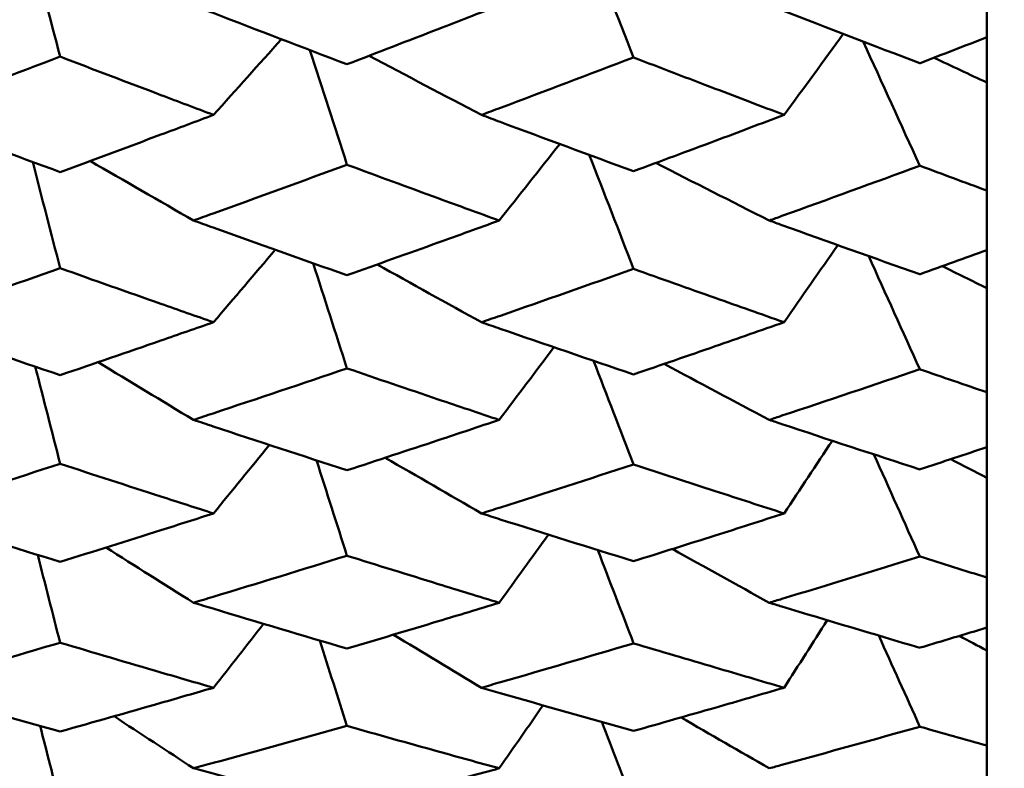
# Model space of a CAD drawing. Header units: millimetres. Extents: x 626 to 2725, y 57 to 2097.
# Tile 28 of 133: x 858.63 to 862.43, y 184.89 to 187.78. Entities that reach past the tile are written whole.
import ezdxf

# ---------------------------------------------------------------- set-up
doc = ezdxf.new("R2010")
doc.units = ezdxf.units.MM
doc.header["$LTSCALE"] = 10
doc.layers.add('Widoczne (ISO)', color=7, linetype='Continuous', lineweight=50)

msp = doc.modelspace()

# ---------------------------------------------------------------- linework, layer by layer
at = {"layer": 'Widoczne (ISO)'}
for p, q in [((862.3612, 187.7143), (862.3612, 187.9612)), ((862.3612, 187.7143), (862.3612, 187.5392)), ((862.3612, 187.5392), (862.3612, 187.1218)), ((862.3612, 186.8919), (862.3612, 187.1218)), ((862.3612, 186.8919), (862.3612, 186.745)), ((862.3612, 186.745), (862.3612, 186.3428)), ((862.3612, 186.1308), (862.3612, 186.3428)), ((862.3612, 186.1308), (862.3612, 186.0127)), ((862.3612, 186.0127), (862.3612, 185.6273)), ((862.3612, 185.434), (862.3612, 185.6273)), ((862.3612, 185.434), (862.3612, 185.3451)), ((862.3612, 185.3451), (862.3612, 184.978)), ((862.3612, 184.8042), (862.3612, 184.978))]:
    msp.add_line(p, q, dxfattribs=at)
msp.add_circle((825.3289, 202.4165), 50, dxfattribs=at)
for points in [[(860.809, 188.1157), (860.8717, 187.9558), (860.9345, 187.7959), (860.9973, 187.636)], [(858.6672, 188.0838), (858.7059, 187.9356), (858.7446, 187.7875), (858.7834, 187.6393)], [(859.3755, 187.4143), (859.463, 187.5117), (859.5504, 187.6091), (859.6378, 187.7065)], [(861.5786, 187.4143), (861.6547, 187.5185), (861.7308, 187.6227), (861.8067, 187.7269)], [(861.8837, 187.6974), (861.9564, 187.5376), (862.0292, 187.3778), (862.102, 187.2179)], [(859.7469, 187.6648), (859.7949, 187.5171), (859.8428, 187.3695), (859.8908, 187.2218)], [(860.4099, 187.4143), (860.2651, 187.4902), (860.1204, 187.5663), (859.976, 187.6427)], [(862.3612, 187.5392), (862.2928, 187.5711), (862.2245, 187.603), (862.1562, 187.6349)], [(860.4783, 187.0063), (860.5563, 187.1047), (860.6343, 187.2033), (860.7122, 187.3018)], [(860.8263, 187.2596), (860.8833, 187.1128), (860.9403, 186.966), (860.9973, 186.8192)], [(858.6774, 187.2325), (858.7127, 187.0957), (858.748, 186.959), (858.7834, 186.8222)], [(859.2985, 187.0063), (859.1652, 187.0828), (859.0321, 187.1595), (858.8992, 187.2364)], [(861.5209, 187.0063), (861.3748, 187.0801), (861.2288, 187.1542), (861.0831, 187.2285)], [(861.5786, 186.6134), (861.6475, 186.7127), (861.7163, 186.812), (861.7851, 186.9114)], [(859.3755, 186.6134), (859.4551, 186.7066), (859.5345, 186.7999), (859.6139, 186.8932)], [(861.9047, 186.8687), (861.9704, 186.723), (862.0362, 186.5773), (862.102, 186.4317)], [(859.7602, 186.8412), (859.8037, 186.7059), (859.8473, 186.5706), (859.8908, 186.4353)], [(860.4099, 186.6134), (860.2755, 186.6876), (860.1413, 186.7619), (860.0073, 186.8365)], [(862.3612, 186.745), (862.3037, 186.7732), (862.2462, 186.8015), (862.1887, 186.8298)], [(860.4783, 186.2362), (860.5489, 186.3297), (860.6194, 186.4233), (860.6899, 186.5169)], [(858.6873, 186.4417), (858.7193, 186.3167), (858.7513, 186.1917), (858.7834, 186.0667)], [(859.2985, 186.2362), (859.1755, 186.3103), (859.0526, 186.3847), (858.9299, 186.4592)], [(860.8429, 186.4646), (860.8944, 186.331), (860.9458, 186.1974), (860.9973, 186.0639)], [(861.5209, 186.2362), (861.3855, 186.308), (861.2501, 186.3801), (861.115, 186.4524)], [(859.3755, 185.8749), (859.4474, 185.9631), (859.5192, 186.0513), (859.591, 186.1395)], [(861.5786, 185.8749), (861.6406, 185.9684), (861.7025, 186.062), (861.7644, 186.1556)], [(861.9248, 186.1029), (861.9838, 185.9714), (862.0429, 185.8399), (862.102, 185.7084)], [(859.773, 186.08), (859.8123, 185.9572), (859.8515, 185.8345), (859.8908, 185.7117)], [(860.4099, 185.8749), (860.286, 185.9465), (860.1623, 186.0182), (860.0387, 186.0902)], [(862.3612, 186.0127), (862.3146, 186.0366), (862.2681, 186.0605), (862.2215, 186.0845)], [(860.4783, 185.53), (860.5417, 185.6177), (860.6051, 185.7054), (860.6684, 185.7932)], [(859.2985, 185.53), (859.1857, 185.6009), (859.073, 185.672), (858.9605, 185.7433)], [(860.8589, 185.7336), (860.905, 185.6134), (860.9512, 185.4933), (860.9973, 185.3731)], [(861.5209, 185.53), (861.3962, 185.599), (861.2717, 185.6682), (861.1473, 185.7376)], [(858.6969, 185.7147), (858.7257, 185.6017), (858.7545, 185.4887), (858.7834, 185.3757)], [(861.5786, 185.2017), (861.634, 185.2886), (861.6893, 185.3755), (861.7446, 185.4625)], [(859.3755, 185.2017), (859.44, 185.284), (859.5044, 185.3663), (859.5687, 185.4486)], [(859.7854, 185.3841), (859.8206, 185.2741), (859.8557, 185.1641), (859.8908, 185.0541)], [(860.4099, 185.2017), (860.2966, 185.2698), (860.1834, 185.3381), (860.0704, 185.4065)], [(861.9441, 185.4028), (861.9967, 185.2856), (862.0493, 185.1684), (862.102, 185.0512)], [(862.3612, 185.3451), (862.3258, 185.364), (862.2903, 185.3829), (862.2549, 185.4019)], [(860.4783, 184.8904), (860.5347, 184.9715), (860.5912, 185.0525), (860.6476, 185.1337)], [(859.2985, 184.8904), (859.1961, 184.9573), (859.0937, 185.0243), (858.9915, 185.0914)], [(861.5209, 184.8904), (861.4072, 184.9557), (861.2936, 185.0212), (861.1802, 185.0869)], [(858.7063, 185.0542), (858.732, 184.9534), (858.7577, 184.8527), (858.7834, 184.7519)], [(860.8744, 185.0695), (860.9153, 184.9629), (860.9563, 184.8562), (860.9973, 184.7496)]]:
    msp.add_open_spline(points, degree=3, dxfattribs=at)
for points, knots in [([(859.2985, 187.8371), (859.3237, 187.8274), (859.3488, 187.8177), (859.5463, 187.7414), (859.7185, 187.6754), (859.8908, 187.61)], [0.07597559, 0.07597559, 0.07597559, 0.07597559, 0.08464777, 0.08464777, 0.14401425, 0.14401425, 0.14401425, 0.14401425]), ([(859.8908, 187.61), (860.0082, 187.6549), (860.1255, 187.7001), (860.3213, 187.776), (860.3998, 187.8065), (860.4783, 187.8371)], [0.02104899, 0.02104899, 0.02104899, 0.02104899, 0.0615671, 0.0615671, 0.08866561, 0.08866561, 0.08866561, 0.08866561]), ([(861.5209, 187.8371), (861.5372, 187.8309), (861.5534, 187.8246), (861.7471, 187.7497), (861.9245, 187.6816), (862.102, 187.614)], [0.0853813, 0.0853813, 0.0853813, 0.0853813, 0.09097809, 0.09097809, 0.15214536, 0.15214536, 0.15214536, 0.15214536]), ([(862.102, 187.614), (862.1025, 187.6142), (862.103, 187.6144), (862.1895, 187.6477), (862.2754, 187.6809), (862.3612, 187.7143)], [0.02951568, 0.02951568, 0.02951568, 0.02951568, 0.02969929, 0.02969929, 0.05939589, 0.05939589, 0.05939589, 0.05939589]), ([(858.7834, 187.6393), (858.6103, 187.5734), (858.4373, 187.5079), (858.2387, 187.4335), (858.2131, 187.4239), (858.1875, 187.4143)], [0.02053386, 0.02053386, 0.02053386, 0.02053386, 0.08016461, 0.08016461, 0.08898694, 0.08898694, 0.08898694, 0.08898694]), ([(859.3755, 187.4143), (859.3079, 187.4398), (859.2402, 187.4653), (859.0428, 187.5401), (858.9131, 187.5896), (858.7834, 187.6393)], [0.03825175, 0.03825175, 0.03825175, 0.03825175, 0.06160817, 0.06160817, 0.10638617, 0.10638617, 0.10638617, 0.10638617]), ([(860.9973, 187.636), (860.8258, 187.5706), (860.6543, 187.5058), (860.4585, 187.4324), (860.4342, 187.4234), (860.4099, 187.4143)], [0.02983351, 0.02983351, 0.02983351, 0.02983351, 0.0889495, 0.0889495, 0.09731113, 0.09731113, 0.09731113, 0.09731113]), ([(861.5786, 187.4143), (861.4897, 187.4479), (861.4008, 187.4817), (861.2071, 187.5555), (861.1022, 187.5957), (860.9973, 187.636)], [0.03078053, 0.03078053, 0.03078053, 0.03078053, 0.06149921, 0.06149921, 0.09773041, 0.09773041, 0.09773041, 0.09773041]), ([(858.1875, 187.4143), (858.2131, 187.4047), (858.2386, 187.3952), (858.4372, 187.3211), (858.6103, 187.257), (858.7834, 187.1936)], [0.07138254, 0.07138254, 0.07138254, 0.07138254, 0.08018544, 0.08018544, 0.13983561, 0.13983561, 0.13983561, 0.13983561]), ([(858.7834, 187.1936), (858.9131, 187.2414), (859.0428, 187.2896), (859.2402, 187.3634), (859.3078, 187.3888), (859.3755, 187.4143)], [0.01681985, 0.01681985, 0.01681985, 0.01681985, 0.06159108, 0.06159108, 0.08495433, 0.08495433, 0.08495433, 0.08495433]), ([(860.4099, 187.4143), (860.4341, 187.4053), (860.4583, 187.3962), (860.6541, 187.3232), (860.8257, 187.2597), (860.9973, 187.1967)], [0.0806421, 0.0806421, 0.0806421, 0.0806421, 0.08897282, 0.08897282, 0.14811965, 0.14811965, 0.14811965, 0.14811965]), ([(860.9973, 187.1967), (861.1022, 187.2356), (861.207, 187.2746), (861.4008, 187.3472), (861.4897, 187.3807), (861.5786, 187.4143)], [0.02528165, 0.02528165, 0.02528165, 0.02528165, 0.06150593, 0.06150593, 0.09223152, 0.09223152, 0.09223152, 0.09223152]), ([(859.8908, 187.2218), (859.7186, 187.1585), (859.5464, 187.0958), (859.349, 187.0245), (859.3237, 187.0153), (859.2985, 187.0063)], [0.02530969, 0.02530969, 0.02530969, 0.02530969, 0.08465152, 0.08465152, 0.09334823, 0.09334823, 0.09334823, 0.09334823]), ([(860.4783, 187.0063), (860.3998, 187.0348), (860.3214, 187.0634), (860.1255, 187.1351), (860.0082, 187.1784), (859.8908, 187.2218)], [0.03448054, 0.03448054, 0.03448054, 0.03448054, 0.06157222, 0.06157222, 0.10209717, 0.10209717, 0.10209717, 0.10209717]), ([(862.102, 187.2179), (861.9247, 187.1527), (861.7473, 187.088), (861.5536, 187.018), (861.5373, 187.0121), (861.5209, 187.0063)], [0.0297954, 0.0297954, 0.0297954, 0.0297954, 0.09092493, 0.09092493, 0.09655955, 0.09655955, 0.09655955, 0.09655955]), ([(862.3612, 187.1218), (862.2754, 187.1535), (862.1895, 187.1854), (862.103, 187.2175), (862.1025, 187.2177), (862.102, 187.2179)], [0, 0, 0, 0, 0.02969567, 0.02969567, 0.02988021, 0.02988021, 0.02988021, 0.02988021]), ([(859.2985, 187.0063), (859.3237, 186.9972), (859.3488, 186.9881), (859.5463, 186.9172), (859.7185, 186.8558), (859.8908, 186.795)], [0.07597559, 0.07597559, 0.07597559, 0.07597559, 0.08464777, 0.08464777, 0.14401425, 0.14401425, 0.14401425, 0.14401425]), ([(859.8908, 186.795), (860.0082, 186.8367), (860.1255, 186.8788), (860.3213, 186.9493), (860.3998, 186.9777), (860.4783, 187.0063)], [0.02104899, 0.02104899, 0.02104899, 0.02104899, 0.0615671, 0.0615671, 0.08866561, 0.08866561, 0.08866561, 0.08866561]), ([(861.5209, 187.0063), (861.5372, 187.0004), (861.5534, 186.9945), (861.7471, 186.9248), (861.9245, 186.8615), (862.102, 186.7987)], [0.0853813, 0.0853813, 0.0853813, 0.0853813, 0.09097809, 0.09097809, 0.15214536, 0.15214536, 0.15214536, 0.15214536]), ([(862.102, 186.7987), (862.1025, 186.7989), (862.103, 186.7991), (862.1895, 186.83), (862.2754, 186.8609), (862.3612, 186.8919)], [0.02951568, 0.02951568, 0.02951568, 0.02951568, 0.02969929, 0.02969929, 0.05939589, 0.05939589, 0.05939589, 0.05939589]), ([(858.7834, 186.8222), (858.6103, 186.761), (858.4373, 186.7002), (858.2387, 186.6312), (858.2131, 186.6223), (858.1875, 186.6134)], [0.02053386, 0.02053386, 0.02053386, 0.02053386, 0.08016461, 0.08016461, 0.08898694, 0.08898694, 0.08898694, 0.08898694]), ([(859.3755, 186.6134), (859.3079, 186.637), (859.2402, 186.6607), (859.0428, 186.7301), (858.9131, 186.776), (858.7834, 186.8222)], [0.03825175, 0.03825175, 0.03825175, 0.03825175, 0.06160817, 0.06160817, 0.10638617, 0.10638617, 0.10638617, 0.10638617]), ([(860.9973, 186.8192), (860.8258, 186.7584), (860.6543, 186.6983), (860.4585, 186.6302), (860.4342, 186.6218), (860.4099, 186.6134)], [0.02983351, 0.02983351, 0.02983351, 0.02983351, 0.0889495, 0.0889495, 0.09731113, 0.09731113, 0.09731113, 0.09731113]), ([(861.5786, 186.6134), (861.4897, 186.6446), (861.4008, 186.6759), (861.2071, 186.7444), (861.1022, 186.7817), (860.9973, 186.8192)], [0.03078053, 0.03078053, 0.03078053, 0.03078053, 0.06149921, 0.06149921, 0.09773041, 0.09773041, 0.09773041, 0.09773041]), ([(858.1875, 186.6134), (858.2131, 186.6046), (858.2386, 186.5957), (858.4372, 186.527), (858.6103, 186.4678), (858.7834, 186.4091)], [0.07138254, 0.07138254, 0.07138254, 0.07138254, 0.08018544, 0.08018544, 0.13983561, 0.13983561, 0.13983561, 0.13983561]), ([(858.7834, 186.4091), (858.9131, 186.4533), (859.0428, 186.4979), (859.2402, 186.5663), (859.3078, 186.5898), (859.3755, 186.6134)], [0.01681985, 0.01681985, 0.01681985, 0.01681985, 0.06159108, 0.06159108, 0.08495433, 0.08495433, 0.08495433, 0.08495433]), ([(860.4099, 186.6134), (860.4341, 186.605), (860.4583, 186.5967), (860.6541, 186.529), (860.8257, 186.4702), (860.9973, 186.412)], [0.0806421, 0.0806421, 0.0806421, 0.0806421, 0.08897282, 0.08897282, 0.14811965, 0.14811965, 0.14811965, 0.14811965]), ([(860.9973, 186.412), (861.1022, 186.4479), (861.207, 186.4841), (861.4008, 186.5513), (861.4897, 186.5823), (861.5786, 186.6134)], [0.02528165, 0.02528165, 0.02528165, 0.02528165, 0.06150593, 0.06150593, 0.09223152, 0.09223152, 0.09223152, 0.09223152]), ([(859.8908, 186.4353), (859.7186, 186.3767), (859.5464, 186.3188), (859.349, 186.253), (859.3237, 186.2446), (859.2985, 186.2362)], [0.02530969, 0.02530969, 0.02530969, 0.02530969, 0.08465152, 0.08465152, 0.09334823, 0.09334823, 0.09334823, 0.09334823]), ([(860.4783, 186.2362), (860.3998, 186.2625), (860.3214, 186.2889), (860.1255, 186.3551), (860.0082, 186.395), (859.8908, 186.4353)], [0.03448054, 0.03448054, 0.03448054, 0.03448054, 0.06157222, 0.06157222, 0.10209717, 0.10209717, 0.10209717, 0.10209717]), ([(862.102, 186.4317), (861.9247, 186.3713), (861.7473, 186.3116), (861.5536, 186.2471), (861.5373, 186.2416), (861.5209, 186.2362)], [0.0297954, 0.0297954, 0.0297954, 0.0297954, 0.09092493, 0.09092493, 0.09655955, 0.09655955, 0.09655955, 0.09655955]), ([(862.3612, 186.3428), (862.2754, 186.3721), (862.1895, 186.4015), (862.103, 186.4313), (862.1025, 186.4315), (862.102, 186.4317)], [0, 0, 0, 0, 0.02969567, 0.02969567, 0.02988021, 0.02988021, 0.02988021, 0.02988021]), ([(859.2985, 186.2362), (859.3237, 186.2278), (859.3488, 186.2195), (859.5463, 186.154), (859.7185, 186.0976), (859.8908, 186.0416)], [0.07597559, 0.07597559, 0.07597559, 0.07597559, 0.08464777, 0.08464777, 0.14401425, 0.14401425, 0.14401425, 0.14401425]), ([(859.8908, 186.0416), (860.0082, 186.08), (860.1255, 186.1187), (860.3213, 186.1837), (860.3998, 186.2099), (860.4783, 186.2362)], [0.02104899, 0.02104899, 0.02104899, 0.02104899, 0.0615671, 0.0615671, 0.08866561, 0.08866561, 0.08866561, 0.08866561]), ([(861.5209, 186.2362), (861.5372, 186.2308), (861.5534, 186.2254), (861.7471, 186.1611), (861.9245, 186.1028), (862.102, 186.0451)], [0.0853813, 0.0853813, 0.0853813, 0.0853813, 0.09097809, 0.09097809, 0.15214536, 0.15214536, 0.15214536, 0.15214536]), ([(862.102, 186.0451), (862.1025, 186.0452), (862.103, 186.0454), (862.1895, 186.0739), (862.2754, 186.1023), (862.3612, 186.1308)], [0.02951568, 0.02951568, 0.02951568, 0.02951568, 0.02969929, 0.02969929, 0.05939589, 0.05939589, 0.05939589, 0.05939589]), ([(858.7834, 186.0667), (858.6103, 186.0103), (858.4373, 185.9546), (858.2387, 185.8912), (858.2131, 185.883), (858.1875, 185.8749)], [0.02053386, 0.02053386, 0.02053386, 0.02053386, 0.08016461, 0.08016461, 0.08898694, 0.08898694, 0.08898694, 0.08898694]), ([(859.3755, 185.8749), (859.3079, 185.8966), (859.2402, 185.9183), (859.0428, 185.982), (858.9131, 186.0242), (858.7834, 186.0667)], [0.03825175, 0.03825175, 0.03825175, 0.03825175, 0.06160817, 0.06160817, 0.10638617, 0.10638617, 0.10638617, 0.10638617]), ([(860.9973, 186.0639), (860.8258, 186.008), (860.6543, 185.9527), (860.4585, 185.8903), (860.4342, 185.8826), (860.4099, 185.8749)], [0.02983351, 0.02983351, 0.02983351, 0.02983351, 0.0889495, 0.0889495, 0.09731113, 0.09731113, 0.09731113, 0.09731113]), ([(861.5786, 185.8749), (861.4897, 185.9035), (861.4008, 185.9322), (861.2071, 185.9951), (861.1022, 186.0294), (860.9973, 186.0639)], [0.03078053, 0.03078053, 0.03078053, 0.03078053, 0.06149921, 0.06149921, 0.09773041, 0.09773041, 0.09773041, 0.09773041]), ([(858.1875, 185.8749), (858.2131, 185.8668), (858.2386, 185.8587), (858.4372, 185.7957), (858.6103, 185.7415), (858.7834, 185.6878)], [0.07138254, 0.07138254, 0.07138254, 0.07138254, 0.08018544, 0.08018544, 0.13983561, 0.13983561, 0.13983561, 0.13983561]), ([(858.7834, 185.6878), (858.9131, 185.7283), (859.0428, 185.7691), (859.2402, 185.8317), (859.3078, 185.8532), (859.3755, 185.8749)], [0.01681985, 0.01681985, 0.01681985, 0.01681985, 0.06159108, 0.06159108, 0.08495433, 0.08495433, 0.08495433, 0.08495433]), ([(860.4099, 185.8749), (860.4341, 185.8672), (860.4583, 185.8596), (860.6541, 185.7975), (860.8257, 185.7437), (860.9973, 185.6905)], [0.0806421, 0.0806421, 0.0806421, 0.0806421, 0.08897282, 0.08897282, 0.14811965, 0.14811965, 0.14811965, 0.14811965]), ([(860.9973, 185.6905), (861.1022, 185.7233), (861.207, 185.7564), (861.4008, 185.8179), (861.4897, 185.8463), (861.5786, 185.8749)], [0.02528165, 0.02528165, 0.02528165, 0.02528165, 0.06150593, 0.06150593, 0.09223152, 0.09223152, 0.09223152, 0.09223152]), ([(859.8908, 185.7117), (859.7186, 185.6582), (859.5464, 185.6053), (859.349, 185.5453), (859.3237, 185.5376), (859.2985, 185.53)], [0.02530969, 0.02530969, 0.02530969, 0.02530969, 0.08465152, 0.08465152, 0.09334823, 0.09334823, 0.09334823, 0.09334823]), ([(860.4783, 185.53), (860.3998, 185.5539), (860.3214, 185.578), (860.1255, 185.6385), (860.0082, 185.675), (859.8908, 185.7117)], [0.03448054, 0.03448054, 0.03448054, 0.03448054, 0.06157222, 0.06157222, 0.10209717, 0.10209717, 0.10209717, 0.10209717]), ([(862.102, 185.7084), (861.9247, 185.6533), (861.7473, 185.5987), (861.5536, 185.5399), (861.5373, 185.5349), (861.5209, 185.53)], [0.0297954, 0.0297954, 0.0297954, 0.0297954, 0.09092493, 0.09092493, 0.09655955, 0.09655955, 0.09655955, 0.09655955]), ([(862.3612, 185.6273), (862.2754, 185.654), (862.1895, 185.6809), (862.103, 185.7081), (862.1025, 185.7083), (862.102, 185.7084)], [0, 0, 0, 0, 0.02969567, 0.02969567, 0.02988021, 0.02988021, 0.02988021, 0.02988021]), ([(859.2985, 185.53), (859.3237, 185.5223), (859.3488, 185.5147), (859.5463, 185.4551), (859.7185, 185.4037), (859.8908, 185.3529)], [0.07597559, 0.07597559, 0.07597559, 0.07597559, 0.08464777, 0.08464777, 0.14401425, 0.14401425, 0.14401425, 0.14401425]), ([(859.8908, 185.3529), (860.0082, 185.3878), (860.1255, 185.423), (860.3213, 185.4821), (860.3998, 185.506), (860.4783, 185.53)], [0.02104899, 0.02104899, 0.02104899, 0.02104899, 0.0615671, 0.0615671, 0.08866561, 0.08866561, 0.08866561, 0.08866561]), ([(861.5209, 185.53), (861.5372, 185.525), (861.5534, 185.5201), (861.7471, 185.4615), (861.9245, 185.4085), (862.102, 185.356)], [0.0853813, 0.0853813, 0.0853813, 0.0853813, 0.09097809, 0.09097809, 0.15214536, 0.15214536, 0.15214536, 0.15214536]), ([(862.102, 185.356), (862.1025, 185.3562), (862.103, 185.3564), (862.1895, 185.3822), (862.2754, 185.408), (862.3612, 185.434)], [0.02951568, 0.02951568, 0.02951568, 0.02951568, 0.02969929, 0.02969929, 0.05939589, 0.05939589, 0.05939589, 0.05939589]), ([(858.7834, 185.3757), (858.6103, 185.3245), (858.4373, 185.2738), (858.2387, 185.2164), (858.2131, 185.209), (858.1875, 185.2017)], [0.02053386, 0.02053386, 0.02053386, 0.02053386, 0.08016461, 0.08016461, 0.08898694, 0.08898694, 0.08898694, 0.08898694]), ([(859.3755, 185.2017), (859.3079, 185.2213), (859.2402, 185.241), (859.0428, 185.2987), (858.9131, 185.337), (858.7834, 185.3757)], [0.03825175, 0.03825175, 0.03825175, 0.03825175, 0.06160817, 0.06160817, 0.10638617, 0.10638617, 0.10638617, 0.10638617]), ([(860.9973, 185.3731), (860.8258, 185.3224), (860.6543, 185.2722), (860.4585, 185.2157), (860.4342, 185.2087), (860.4099, 185.2017)], [0.02983351, 0.02983351, 0.02983351, 0.02983351, 0.0889495, 0.0889495, 0.09731113, 0.09731113, 0.09731113, 0.09731113]), ([(861.5786, 185.2017), (861.4897, 185.2275), (861.4008, 185.2536), (861.2071, 185.3107), (861.1022, 185.3418), (860.9973, 185.3731)], [0.03078053, 0.03078053, 0.03078053, 0.03078053, 0.06149921, 0.06149921, 0.09773041, 0.09773041, 0.09773041, 0.09773041]), ([(858.1875, 185.2017), (858.2131, 185.1943), (858.2386, 185.187), (858.4372, 185.13), (858.6103, 185.081), (858.7834, 185.0326)], [0.07138254, 0.07138254, 0.07138254, 0.07138254, 0.08018544, 0.08018544, 0.13983561, 0.13983561, 0.13983561, 0.13983561]), ([(858.7834, 185.0326), (858.9131, 185.0691), (859.0428, 185.1059), (859.2402, 185.1625), (859.3078, 185.1821), (859.3755, 185.2017)], [0.01681985, 0.01681985, 0.01681985, 0.01681985, 0.06159108, 0.06159108, 0.08495433, 0.08495433, 0.08495433, 0.08495433]), ([(860.4099, 185.2017), (860.4341, 185.1947), (860.4583, 185.1878), (860.6541, 185.1316), (860.8257, 185.083), (860.9973, 185.035)], [0.0806421, 0.0806421, 0.0806421, 0.0806421, 0.08897282, 0.08897282, 0.14811965, 0.14811965, 0.14811965, 0.14811965]), ([(860.9973, 185.035), (861.1022, 185.0646), (861.207, 185.0945), (861.4008, 185.1501), (861.4897, 185.1758), (861.5786, 185.2017)], [0.02528165, 0.02528165, 0.02528165, 0.02528165, 0.06150593, 0.06150593, 0.09223152, 0.09223152, 0.09223152, 0.09223152]), ([(859.8908, 185.0541), (859.7186, 185.0058), (859.5464, 184.9581), (859.349, 184.9041), (859.3237, 184.8973), (859.2985, 184.8904)], [0.02530969, 0.02530969, 0.02530969, 0.02530969, 0.08465152, 0.08465152, 0.09334823, 0.09334823, 0.09334823, 0.09334823]), ([(860.4783, 184.8904), (860.3998, 184.9119), (860.3214, 184.9336), (860.1255, 184.988), (860.0082, 185.021), (859.8908, 185.0541)], [0.03448054, 0.03448054, 0.03448054, 0.03448054, 0.06157222, 0.06157222, 0.10209717, 0.10209717, 0.10209717, 0.10209717]), ([(862.102, 185.0512), (861.9247, 185.0014), (861.7473, 184.9522), (861.5536, 184.8993), (861.5373, 184.8948), (861.5209, 184.8904)], [0.0297954, 0.0297954, 0.0297954, 0.0297954, 0.09092493, 0.09092493, 0.09655955, 0.09655955, 0.09655955, 0.09655955]), ([(862.3612, 184.978), (862.2754, 185.0021), (862.1895, 185.0263), (862.103, 185.0509), (862.1025, 185.051), (862.102, 185.0512)], [0, 0, 0, 0, 0.02969567, 0.02969567, 0.02988021, 0.02988021, 0.02988021, 0.02988021]), ([(859.2985, 184.8904), (859.3237, 184.8835), (859.3488, 184.8767), (859.5463, 184.8231), (859.7185, 184.777), (859.8908, 184.7315)], [0.07597559, 0.07597559, 0.07597559, 0.07597559, 0.08464777, 0.08464777, 0.14401425, 0.14401425, 0.14401425, 0.14401425]), ([(859.8908, 184.7315), (860.0082, 184.7628), (860.1255, 184.7943), (860.3213, 184.8474), (860.3998, 184.8688), (860.4783, 184.8904)], [0.02104899, 0.02104899, 0.02104899, 0.02104899, 0.0615671, 0.0615671, 0.08866561, 0.08866561, 0.08866561, 0.08866561])]:
    msp.add_open_spline(points, degree=3, knots=knots, dxfattribs=at)

doc.saveas('drawing.dxf')
